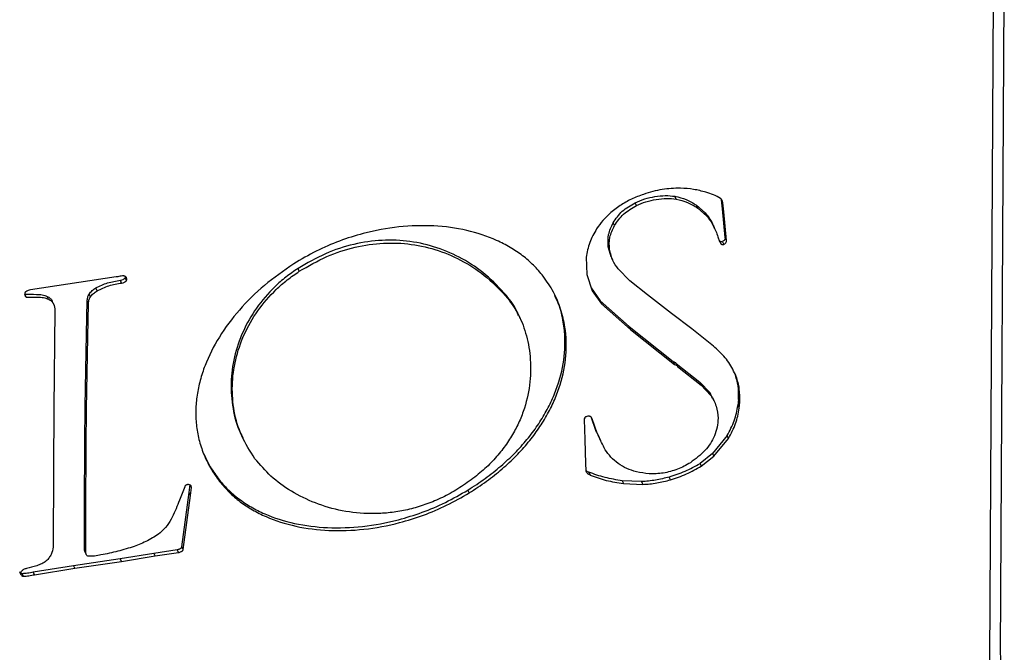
# Model space of a CAD drawing. Header units: millimetres. Extents: x 224 to 956, y 38 to 794.
# Tile 67 of 131: x 327 to 347, y 616 to 629. Entities that reach past the tile are written whole.
import ezdxf

# ---------------------------------------------------------------- set-up
doc = ezdxf.new("R2010")
doc.units = ezdxf.units.MM

msp = doc.modelspace()

# ---------------------------------------------------------------- linework, layer by layer
at = {"color": 179, "linetype": 'Continuous', "lineweight": 25}
for p, q in [((346.402, 629.097), (346.327, 615.749)), ((346.549, 615.908), (346.624, 629.256)), ((340.008, 625.046), (339.982, 625.104)), ((338.878, 624.917), (338.688, 624.776)), ((339.208, 624.916), (339.182, 624.973)), ((340.418, 624.922), (340.596, 624.768)), ((340.444, 624.865), (340.418, 624.922)), ((340.923, 625.031), (340.919, 625.045)), ((340.944, 624.849), (340.923, 625.031)), ((340.949, 624.973), (340.923, 625.031)), ((340.97, 624.792), (340.949, 624.973)), ((340.444, 624.865), (340.622, 624.711)), ((340.622, 624.711), (340.596, 624.768)), ((340.999, 624.27), (340.944, 624.849)), ((340.97, 624.792), (340.944, 624.849)), ((341.025, 624.213), (340.97, 624.792)), ((338.763, 624.513), (338.737, 624.57)), ((340.784, 624.454), (340.758, 624.512)), ((340.886, 624.199), (340.912, 624.142)), ((340.94, 624.188), (340.966, 624.131)), ((341.025, 624.213), (340.999, 624.27)), ((338.664, 624.028), (338.638, 624.085)), ((338.7, 623.885), (338.646, 624.065)), ((338.672, 624.008), (338.646, 624.065)), ((338.194, 623.874), (338.209, 623.529)), ((338.698, 623.884), (338.723, 623.827)), ((332.411, 623.591), (332.385, 623.648)), ((338.209, 623.529), (338.318, 623.198)), ((339.074, 623.397), (338.838, 623.637)), ((328.719, 623.476), (326.988, 623.214)), ((328.829, 623.354), (328.804, 623.411)), ((328.926, 623.404), (328.9, 623.461)), ((339.432, 623.116), (339.074, 623.397)), ((326.903, 623.072), (326.877, 623.129)), ((328.199, 623.076), (328.173, 623.133)), ((328.335, 623.199), (328.309, 623.256)), ((338.292, 623.255), (338.476, 622.992)), ((338.318, 623.198), (338.502, 622.935)), ((339.917, 622.742), (339.432, 623.116)), ((327.353, 623.028), (327.327, 623.085)), ((327.454, 622.932), (327.428, 622.989)), ((328.12, 622.329), (328.134, 622.992)), ((328.16, 622.935), (328.134, 622.992)), ((328.146, 622.271), (328.16, 622.935)), ((336.586, 623.104), (336.611, 623.047)), ((339.063, 622.477), (338.476, 622.992)), ((338.476, 622.992), (338.502, 622.935)), ((338.502, 622.935), (339.089, 622.419)), ((327.485, 622.799), (327.459, 620.836)), ((340.321, 622.429), (339.917, 622.742)), ((336.865, 622.637), (336.84, 622.694)), ((328.093, 620.865), (328.12, 622.329)), ((328.146, 622.271), (328.12, 622.329)), ((339.063, 622.477), (339.951, 621.771)), ((339.089, 622.419), (339.063, 622.477)), ((339.089, 622.419), (339.977, 621.714)), ((328.119, 620.808), (328.146, 622.271)), ((339.977, 621.714), (339.951, 621.771)), ((340.025, 621.688), (339.999, 621.745)), ((340.009, 621.731), (340.487, 621.352)), ((340.035, 621.674), (340.513, 621.295)), ((341.22, 621.471), (341.194, 621.528)), ((340.487, 621.352), (340.684, 621.144)), ((340.513, 621.295), (340.487, 621.352)), ((340.513, 621.295), (340.71, 621.087)), ((340.684, 621.144), (340.737, 621.033)), ((340.71, 621.087), (340.684, 621.144)), ((340.773, 620.981), (340.747, 621.038)), ((341.267, 621.012), (341.254, 620.885)), ((341.293, 620.954), (341.267, 621.012)), ((341.28, 620.828), (341.293, 620.954)), ((327.459, 620.836), (327.455, 619.608)), ((328.086, 620.139), (328.093, 620.865)), ((328.119, 620.808), (328.093, 620.865)), ((328.112, 620.082), (328.119, 620.808)), ((341.254, 620.885), (341.28, 620.828)), ((338.151, 620.6), (338.166, 620.199)), ((338.32, 620.598), (338.301, 620.639)), ((328.079, 618.839), (328.086, 620.139)), ((328.112, 620.082), (328.086, 620.139)), ((331.243, 620.291), (331.269, 620.234)), ((338.166, 620.199), (338.183, 619.706)), ((338.455, 620.237), (338.48, 620.179)), ((341.036, 620.279), (340.743, 619.918)), ((340.769, 619.861), (341.062, 620.222)), ((341.062, 620.222), (341.036, 620.279)), ((328.105, 618.782), (328.112, 620.082)), ((340.743, 619.918), (340.489, 619.716)), ((340.515, 619.659), (340.769, 619.861)), ((340.743, 619.918), (340.769, 619.861)), ((327.455, 619.608), (327.448, 618.029)), ((338.183, 619.706), (338.185, 619.578)), ((338.249, 619.539), (338.275, 619.482)), ((340.489, 619.716), (340.515, 619.659)), ((330.804, 619.353), (330.778, 619.41)), ((339.312, 619.35), (338.92, 619.367)), ((338.92, 619.367), (338.946, 619.309)), ((339.312, 619.35), (339.338, 619.293)), ((339.895, 619.385), (339.869, 619.443)), ((330.1, 619.248), (329.995, 618.975)), ((330.191, 619.129), (330.212, 619.291)), ((330.217, 619.072), (330.238, 619.234)), ((330.238, 619.234), (330.221, 619.271)), ((330.238, 619.234), (330.228, 619.264)), ((335.809, 619.179), (335.835, 619.122)), ((338.946, 619.309), (339.338, 619.293)), ((330.045, 618.036), (330.191, 619.129)), ((330.071, 617.979), (330.217, 619.072)), ((330.217, 619.072), (330.191, 619.129)), ((328.08, 618.076), (328.079, 618.839)), ((328.105, 618.782), (328.079, 618.839)), ((328.106, 618.019), (328.105, 618.782)), ((328.106, 618.019), (328.08, 618.076)), ((329.479, 617.908), (329.946, 617.978)), ((329.972, 617.921), (329.946, 617.978)), ((330.071, 617.979), (330.045, 618.036)), ((327.858, 617.66), (328.798, 617.799)), ((328.089, 617.937), (328.115, 617.88)), ((328.798, 617.799), (329.479, 617.908)), ((328.824, 617.742), (328.798, 617.799)), ((328.824, 617.742), (329.505, 617.851)), ((329.505, 617.851), (329.479, 617.908)), ((329.505, 617.851), (329.972, 617.921)), ((327.045, 617.53), (327.858, 617.66)), ((327.071, 617.473), (327.884, 617.602)), ((327.884, 617.602), (327.858, 617.66)), ((327.884, 617.602), (328.824, 617.742)), ((326.799, 617.477), (326.773, 617.534)), ((326.847, 617.442), (326.821, 617.499)), ((327.071, 617.473), (327.045, 617.53))]:
    msp.add_line(p, q, dxfattribs=at)
for points, knots in [([(339.351, 625.142), (339.268, 625.112), (339.103, 625.052), (338.953, 624.962), (338.878, 624.917)], [0, 0, 0, 0, 0.499995, 1, 1, 1, 1]), ([(339.182, 624.973), (339.245, 625), (339.375, 625.056), (339.581, 625.101), (339.788, 625.124), (339.918, 625.11), (339.982, 625.104)], [0, 0, 0, 0, 0.243711, 0.499378, 0.755273, 1, 1, 1, 1]), ([(340.097, 625.266), (339.973, 625.263), (339.723, 625.257), (339.475, 625.181), (339.351, 625.142)], [0, 0, 0, 0, 0.4999999, 1, 1, 1, 1]), ([(339.982, 625.104), (340.061, 625.084), (340.222, 625.045), (340.352, 624.964), (340.418, 624.922)], [0, 0, 0, 0, 0.48807, 1, 1, 1, 1]), ([(340.607, 625.186), (340.526, 625.207), (340.362, 625.25), (340.186, 625.261), (340.097, 625.266)], [0, 0, 0, 0, 0.500001, 1, 1, 1, 1]), ([(340.901, 625.06), (340.855, 625.086), (340.765, 625.139), (340.66, 625.17), (340.607, 625.186)], [0, 0, 0, 0, 0.504128, 1, 1, 1, 1]), ([(338.737, 624.57), (338.793, 624.651), (338.905, 624.814), (339.089, 624.92), (339.182, 624.973)], [0, 0, 0, 0, 0.500001, 1, 1, 1, 1]), ([(338.763, 624.513), (338.819, 624.594), (338.931, 624.756), (339.115, 624.863), (339.208, 624.916)], [0, 0, 0, 0, 0.500002, 1, 1, 1, 1]), ([(339.208, 624.916), (339.271, 624.943), (339.401, 624.999), (339.607, 625.044), (339.814, 625.066), (339.944, 625.053), (340.008, 625.046)], [0, 0, 0, 0, 0.243715, 0.49938, 0.755276, 1, 1, 1, 1]), ([(340.008, 625.046), (340.087, 625.027), (340.247, 624.988), (340.378, 624.907), (340.444, 624.865)], [0, 0, 0, 0, 0.488073, 1, 1, 1, 1]), ([(340.949, 624.973), (340.945, 624.99), (340.94, 625.014), (340.923, 625.044), (340.908, 625.055), (340.901, 625.06)], [0, 0, 0, 0, 0.493795, 0.739901, 1, 1, 1, 1]), ([(338.688, 624.776), (338.634, 624.724), (338.528, 624.622), (338.446, 624.506), (338.405, 624.449)], [0, 0, 0, 0, 0.50449, 1, 1, 1, 1]), ([(340.596, 624.768), (340.647, 624.703), (340.711, 624.623), (340.748, 624.529), (340.755, 624.51)], [0, 0, 0, 0, 0.801273, 1, 1, 1, 1]), ([(340.622, 624.711), (340.671, 624.645), (340.768, 624.515), (340.823, 624.362), (340.85, 624.287)], [0, 0, 0, 0, 0.5021988, 1, 1, 1, 1]), ([(337.328, 623.492), (337.265, 623.567), (337.141, 623.716), (336.916, 623.909), (336.666, 624.077), (336.302, 624.265), (335.793, 624.433), (335.124, 624.524), (334.417, 624.503), (333.774, 624.385), (333.216, 624.207), (332.743, 624.005), (332.447, 623.83), (332.298, 623.741)], [0, 0, 0, 0, 0.062351, 0.124007, 0.185267, 0.246361, 0.36853, 0.491475, 0.615556, 0.741091, 0.825955, 0.912087, 1, 1, 1, 1]), ([(338.638, 624.085), (338.634, 624.168), (338.626, 624.329), (338.7, 624.491), (338.737, 624.57)], [0, 0, 0, 0, 0.5111, 1, 1, 1, 1]), ([(338.664, 624.028), (338.66, 624.111), (338.652, 624.272), (338.726, 624.434), (338.763, 624.513)], [0, 0, 0, 0, 0.511098, 1, 1, 1, 1]), ([(338.405, 624.449), (338.353, 624.356), (338.246, 624.169), (338.212, 623.973), (338.194, 623.874)], [0, 0, 0, 0, 0.495518, 1, 1, 1, 1]), ([(336.586, 623.104), (336.452, 623.248), (336.194, 623.526), (335.717, 623.849), (335.203, 624.078), (334.655, 624.207), (334.085, 624.232), (333.505, 624.15), (332.922, 623.961), (332.567, 623.754), (332.385, 623.648)], [0, 0, 0, 0, 0.144128, 0.279182, 0.406395, 0.527349, 0.644136, 0.759493, 0.876812, 1, 1, 1, 1]), ([(332.411, 623.591), (332.593, 623.697), (332.948, 623.904), (333.531, 624.092), (334.111, 624.175), (334.681, 624.15), (335.229, 624.021), (335.743, 623.791), (336.22, 623.469), (336.478, 623.191), (336.611, 623.047)], [0, 0, 0, 0, 0.123188, 0.240507, 0.355863, 0.47265, 0.593604, 0.720818, 0.855871, 1, 1, 1, 1]), ([(340.85, 624.287), (340.857, 624.261), (340.872, 624.21), (340.899, 624.165), (340.912, 624.142)], [0, 0, 0, 0, 0.504698, 1, 1, 1, 1]), ([(340.94, 624.188), (340.935, 624.187), (340.925, 624.185), (340.91, 624.187), (340.897, 624.191), (340.89, 624.197), (340.886, 624.199)], [0, 0, 0, 0, 0.249977, 0.500029, 0.750017, 1, 1, 1, 1]), ([(340.912, 624.142), (340.916, 624.139), (340.923, 624.134), (340.936, 624.13), (340.951, 624.128), (340.961, 624.13), (340.966, 624.131)], [0, 0, 0, 0, 0.250013, 0.49999, 0.749975, 1, 1, 1, 1]), ([(340.999, 624.27), (340.998, 624.263), (340.996, 624.247), (340.983, 624.224), (340.965, 624.203), (340.948, 624.193), (340.94, 624.188)], [0, 0, 0, 0, 0.25001, 0.500006, 0.750004, 1, 1, 1, 1]), ([(340.966, 624.131), (340.974, 624.136), (340.991, 624.146), (341.009, 624.167), (341.022, 624.19), (341.024, 624.205), (341.025, 624.213)], [0, 0, 0, 0, 0.250005, 0.499999, 0.750013, 1, 1, 1, 1]), ([(338.646, 624.065), (338.646, 624.066), (338.646, 624.067), (338.646, 624.069), (338.644, 624.072), (338.64, 624.075), (338.637, 624.077), (338.635, 624.078), (338.635, 624.079), (338.635, 624.081), (338.636, 624.083), (338.637, 624.084), (338.638, 624.085)], [0, 0, 0, 0, 0.074817, 0.143078, 0.27321, 0.533822, 0.650148, 0.701382, 0.748931, 0.796431, 0.849894, 1, 1, 1, 1]), ([(338.672, 624.008), (338.672, 624.008), (338.672, 624.01), (338.672, 624.012), (338.67, 624.015), (338.665, 624.018), (338.662, 624.02), (338.661, 624.022), (338.661, 624.023), (338.662, 624.026), (338.663, 624.027), (338.664, 624.028)], [0, 0, 0, 0, 0.07475, 0.143178, 0.273373, 0.53407, 0.701201, 0.748873, 0.796404, 0.849917, 1, 1, 1, 1]), ([(338.838, 623.637), (338.799, 623.693), (338.719, 623.806), (338.688, 623.94), (338.672, 624.008)], [0, 0, 0, 0, 0.498089, 1, 1, 1, 1]), ([(332.298, 623.741), (332.096, 623.601), (331.694, 623.323), (331.19, 622.819), (330.781, 622.273), (330.536, 621.787), (330.407, 621.392), (330.344, 621.092), (330.318, 620.792), (330.33, 620.493), (330.382, 620.196), (330.477, 619.905), (330.615, 619.619), (330.74, 619.443), (330.804, 619.353)], [0, 0, 0, 0, 0.123914, 0.246571, 0.368086, 0.488852, 0.549311, 0.610032, 0.671287, 0.733418, 0.796841, 0.862041, 0.929562, 1, 1, 1, 1]), ([(332.385, 623.648), (332.302, 623.591), (332.137, 623.478), (331.843, 623.219), (331.53, 622.855), (331.256, 622.372), (331.085, 621.862), (331.015, 621.337), (331.064, 620.822), (331.145, 620.467), (331.24, 620.305), (331.247, 620.293)], [0, 0, 0, 0, 0.068435, 0.136197, 0.271321, 0.408217, 0.548115, 0.691349, 0.837856, 0.987618, 1, 1, 1, 1]), ([(331.516, 619.812), (331.42, 619.962), (331.23, 620.258), (331.084, 620.762), (331.042, 621.281), (331.11, 621.804), (331.282, 622.315), (331.556, 622.798), (331.869, 623.162), (332.163, 623.421), (332.328, 623.534), (332.411, 623.591)], [0, 0, 0, 0, 0.134483, 0.265729, 0.394123, 0.519649, 0.642251, 0.762222, 0.880641, 0.940026, 1, 1, 1, 1]), ([(328.309, 623.256), (328.387, 623.293), (328.546, 623.369), (328.717, 623.397), (328.804, 623.411)], [0, 0, 0, 0, 0.491606, 1, 1, 1, 1]), ([(328.335, 623.199), (328.413, 623.236), (328.572, 623.312), (328.743, 623.34), (328.829, 623.354)], [0, 0, 0, 0, 0.491602, 1, 1, 1, 1]), ([(328.75, 623.482), (328.747, 623.482), (328.742, 623.481), (328.735, 623.479), (328.728, 623.477), (328.723, 623.476), (328.719, 623.476)], [0, 0, 0, 0, 0.319621, 0.487939, 0.661976, 1, 1, 1, 1]), ([(328.924, 623.467), (328.92, 623.473), (328.911, 623.483), (328.891, 623.493), (328.87, 623.497), (328.822, 623.496), (328.782, 623.488), (328.75, 623.482)], [0, 0, 0, 0, 0.136386, 0.2586281, 0.3783879, 0.501427, 1, 1, 1, 1]), ([(328.804, 623.411), (328.822, 623.415), (328.849, 623.421), (328.878, 623.437), (328.892, 623.45), (328.897, 623.457), (328.9, 623.461)], [0, 0, 0, 0, 0.493185, 0.732751, 0.859742, 1, 1, 1, 1]), ([(328.829, 623.354), (328.848, 623.358), (328.875, 623.364), (328.904, 623.38), (328.918, 623.392), (328.923, 623.4), (328.926, 623.404)], [0, 0, 0, 0, 0.49318, 0.732762, 0.859753, 1, 1, 1, 1]), ([(328.9, 623.461), (328.903, 623.467), (328.906, 623.475), (328.906, 623.482), (328.906, 623.484)], [0, 0, 0, 0, 0.704022, 1, 1, 1, 1]), ([(328.926, 623.404), (328.928, 623.41), (328.933, 623.421), (328.933, 623.443), (328.928, 623.457), (328.924, 623.467)], [0, 0, 0, 0, 0.247983, 0.502128, 1, 1, 1, 1]), ([(335.835, 619.122), (335.953, 619.199), (336.186, 619.349), (336.501, 619.601), (336.783, 619.864), (337.03, 620.138), (337.243, 620.421), (337.421, 620.711), (337.564, 621.005), (337.709, 621.398), (337.807, 621.893), (337.79, 622.407), (337.688, 622.832), (337.544, 623.18), (337.4, 623.388), (337.328, 623.492)], [0, 0, 0, 0, 0.071154, 0.139743, 0.206198, 0.270913, 0.334231, 0.396454, 0.457837, 0.518597, 0.638801, 0.758382, 0.838318, 0.918732, 1, 1, 1, 1]), ([(326.898, 623.179), (326.894, 623.176), (326.886, 623.168), (326.876, 623.149), (326.873, 623.124), (326.877, 623.099), (326.889, 623.081), (326.898, 623.075), (326.903, 623.072)], [0, 0, 0, 0, 0.115198, 0.23029, 0.468558, 0.72928, 0.861037, 1, 1, 1, 1]), ([(326.877, 623.129), (326.955, 623.128), (327.071, 623.126), (327.228, 623.125), (327.294, 623.098), (327.327, 623.085)], [0, 0, 0, 0, 0.501464, 0.750927, 1, 1, 1, 1]), ([(326.988, 623.214), (326.972, 623.21), (326.941, 623.203), (326.913, 623.187), (326.898, 623.179)], [0, 0, 0, 0, 0.500004, 1, 1, 1, 1]), ([(328.134, 622.992), (328.136, 623.016), (328.14, 623.064), (328.162, 623.11), (328.173, 623.133)], [0, 0, 0, 0, 0.509461, 1, 1, 1, 1]), ([(328.173, 623.133), (328.192, 623.158), (328.23, 623.204), (328.283, 623.239), (328.309, 623.256)], [0, 0, 0, 0, 0.516153, 1, 1, 1, 1]), ([(328.199, 623.076), (328.218, 623.1), (328.256, 623.147), (328.309, 623.182), (328.335, 623.199)], [0, 0, 0, 0, 0.516146, 1, 1, 1, 1]), ([(326.903, 623.072), (326.98, 623.071), (327.096, 623.069), (327.254, 623.068), (327.32, 623.041), (327.353, 623.028)], [0, 0, 0, 0, 0.501464, 0.750923, 1, 1, 1, 1]), ([(327.327, 623.085), (327.349, 623.073), (327.392, 623.049), (327.422, 623.011), (327.428, 622.99), (327.428, 622.989)], [0, 0, 0, 0, 0.5097835, 0.9941689, 1, 1, 1, 1]), ([(327.353, 623.028), (327.376, 623.016), (327.42, 622.993), (327.469, 622.913), (327.478, 622.845), (327.485, 622.799)], [0, 0, 0, 0, 0.2560155, 0.4992889, 1, 1, 1, 1]), ([(328.16, 622.935), (328.162, 622.959), (328.165, 623.007), (328.188, 623.053), (328.199, 623.076)], [0, 0, 0, 0, 0.50947, 1, 1, 1, 1]), ([(336.611, 623.047), (336.69, 622.937), (336.856, 622.704), (337.004, 622.283), (337.084, 621.809), (337.069, 621.294), (336.966, 620.85), (336.82, 620.495), (336.676, 620.232), (336.497, 619.975), (336.278, 619.726), (336.021, 619.488), (335.823, 619.348), (335.721, 619.276)], [0, 0, 0, 0, 0.101831, 0.215064, 0.33611, 0.46173, 0.589758, 0.654576, 0.72009, 0.786693, 0.854982, 0.925756, 1, 1, 1, 1]), ([(335.809, 619.179), (335.928, 619.256), (336.16, 619.406), (336.475, 619.658), (336.757, 619.921), (337.004, 620.196), (337.217, 620.479), (337.395, 620.768), (337.538, 621.062), (337.683, 621.455), (337.782, 621.95), (337.762, 622.463), (337.678, 622.848), (337.593, 623.034), (337.559, 623.107)], [0, 0, 0, 0, 0.079958, 0.157033, 0.231712, 0.304434, 0.375587, 0.445509, 0.514487, 0.582765, 0.717843, 0.852221, 0.942047, 1, 1, 1, 1]), ([(336.833, 622.691), (336.824, 622.716), (336.771, 622.868), (336.67, 622.997), (336.586, 623.104)], [0, 0, 0, 0, 0.164835, 1, 1, 1, 1]), ([(341.22, 621.471), (341.174, 621.567), (341.082, 621.76), (340.855, 622.001), (340.596, 622.22), (340.413, 622.359), (340.321, 622.429)], [0, 0, 0, 0, 0.24516, 0.492809, 0.745399, 1, 1, 1, 1]), ([(339.951, 621.771), (339.962, 621.765), (339.979, 621.757), (339.994, 621.748), (339.999, 621.745)], [0, 0, 0, 0, 0.701745, 1, 1, 1, 1]), ([(339.977, 621.714), (339.988, 621.708), (340.004, 621.699), (340.024, 621.689), (340.032, 621.681), (340.034, 621.676), (340.035, 621.674)], [0, 0, 0, 0, 0.5190969, 0.7601188, 0.8775439, 1, 1, 1, 1]), ([(341.267, 621.012), (341.267, 621.102), (341.269, 621.281), (341.219, 621.446), (341.194, 621.528)], [0, 0, 0, 0, 0.505973, 1, 1, 1, 1]), ([(341.293, 620.954), (341.293, 621.045), (341.294, 621.223), (341.245, 621.389), (341.22, 621.471)], [0, 0, 0, 0, 0.505971, 1, 1, 1, 1]), ([(340.71, 621.087), (340.749, 621.018), (340.829, 620.876), (340.845, 620.711), (340.853, 620.627)], [0, 0, 0, 0, 0.4888682, 1, 1, 1, 1]), ([(341.036, 620.279), (341.089, 620.378), (341.197, 620.576), (341.235, 620.782), (341.254, 620.885)], [0, 0, 0, 0, 0.495996, 1, 1, 1, 1]), ([(341.062, 620.222), (341.115, 620.32), (341.223, 620.519), (341.261, 620.724), (341.28, 620.828)], [0, 0, 0, 0, 0.495996, 1, 1, 1, 1]), ([(338.191, 620.659), (338.185, 620.656), (338.174, 620.649), (338.159, 620.628), (338.155, 620.611), (338.151, 620.6)], [0, 0, 0, 0, 0.2442139, 0.4892605, 1, 1, 1, 1]), ([(338.262, 620.668), (338.259, 620.669), (338.254, 620.671), (338.243, 620.673), (338.221, 620.67), (338.203, 620.664), (338.191, 620.659)], [0, 0, 0, 0, 0.121089, 0.238673, 0.479912, 1, 1, 1, 1]), ([(338.32, 620.598), (338.315, 620.612), (338.307, 620.634), (338.29, 620.655), (338.275, 620.664), (338.266, 620.667), (338.262, 620.668)], [0, 0, 0, 0, 0.4902911, 0.7377279, 0.8646854, 1, 1, 1, 1]), ([(338.461, 620.239), (338.443, 620.274), (338.375, 620.408), (338.329, 620.55), (338.294, 620.655)], [0, 0, 0, 0, 0.263417, 1, 1, 1, 1]), ([(338.578, 619.994), (338.528, 620.091), (338.427, 620.285), (338.356, 620.493), (338.32, 620.598)], [0, 0, 0, 0, 0.4981117, 1, 1, 1, 1]), ([(340.853, 620.627), (340.85, 620.567), (340.844, 620.449), (340.8, 620.33), (340.778, 620.272)], [0, 0, 0, 0, 0.509998, 1, 1, 1, 1]), ([(340.778, 620.272), (340.754, 620.221), (340.707, 620.116), (340.552, 619.924), (340.398, 619.808), (340.296, 619.73)], [0, 0, 0, 0, 0.2471454, 0.5008828, 1, 1, 1, 1]), ([(339.207, 619.549), (339.141, 619.568), (339.006, 619.606), (338.836, 619.713), (338.688, 619.84), (338.615, 619.943), (338.578, 619.994)], [0, 0, 0, 0, 0.242157, 0.494699, 0.750558, 1, 1, 1, 1]), ([(330.497, 619.884), (330.528, 619.817), (330.604, 619.65), (330.713, 619.5), (330.778, 619.41)], [0, 0, 0, 0, 0.4027607, 1, 1, 1, 1]), ([(335.721, 619.276), (335.62, 619.212), (335.421, 619.087), (335.105, 618.941), (334.791, 618.83), (334.477, 618.754), (334.167, 618.712), (333.761, 618.696), (333.269, 618.747), (332.726, 618.906), (332.244, 619.145), (331.828, 619.443), (331.619, 619.691), (331.516, 619.812)], [0, 0, 0, 0, 0.0705301, 0.1376921, 0.2024446, 0.2656167, 0.3278795, 0.3897344, 0.513245, 0.6373046, 0.7611032, 0.8827708, 1, 1, 1, 1]), ([(338.185, 619.578), (338.188, 619.567), (338.193, 619.545), (338.222, 619.51), (338.254, 619.493), (338.275, 619.482)], [0, 0, 0, 0, 0.254135, 0.50259, 1, 1, 1, 1]), ([(338.186, 619.582), (338.188, 619.58), (338.202, 619.561), (338.227, 619.55), (338.249, 619.539)], [0, 0, 0, 0, 0.085897, 1, 1, 1, 1]), ([(338.92, 619.367), (338.803, 619.386), (338.569, 619.423), (338.356, 619.501), (338.249, 619.539)], [0, 0, 0, 0, 0.499999, 1, 1, 1, 1]), ([(339.747, 619.521), (339.652, 619.513), (339.464, 619.496), (339.292, 619.531), (339.207, 619.549)], [0, 0, 0, 0, 0.506758, 1, 1, 1, 1]), ([(340.296, 619.73), (340.21, 619.682), (340.037, 619.584), (339.844, 619.542), (339.747, 619.521)], [0, 0, 0, 0, 0.494352, 1, 1, 1, 1]), ([(339.869, 619.443), (339.977, 619.479), (340.192, 619.551), (340.391, 619.661), (340.489, 619.716)], [0, 0, 0, 0, 0.502962, 1, 1, 1, 1]), ([(339.895, 619.385), (340.003, 619.422), (340.218, 619.494), (340.417, 619.604), (340.515, 619.659)], [0, 0, 0, 0, 0.502956, 1, 1, 1, 1]), ([(330.778, 619.41), (330.84, 619.336), (330.963, 619.189), (331.188, 618.999), (331.437, 618.834), (331.801, 618.651), (332.31, 618.49), (332.98, 618.405), (333.688, 618.43), (334.332, 618.549), (334.89, 618.724), (335.363, 618.922), (335.66, 619.093), (335.809, 619.179)], [0, 0, 0, 0, 0.061954, 0.123203, 0.184095, 0.244895, 0.36679, 0.489928, 0.614583, 0.740835, 0.826076, 0.912345, 1, 1, 1, 1]), ([(330.804, 619.353), (330.866, 619.279), (330.989, 619.132), (331.214, 618.942), (331.463, 618.777), (331.827, 618.594), (332.336, 618.432), (333.006, 618.348), (333.714, 618.373), (334.358, 618.491), (334.916, 618.667), (335.389, 618.865), (335.686, 619.036), (335.835, 619.122)], [0, 0, 0, 0, 0.0619543, 0.1232036, 0.1840951, 0.2448956, 0.3667901, 0.4899281, 0.6145823, 0.7408349, 0.8260749, 0.9123446, 1, 1, 1, 1]), ([(338.275, 619.482), (338.382, 619.443), (338.595, 619.366), (338.829, 619.328), (338.946, 619.309)], [0, 0, 0, 0, 0.5000013, 1, 1, 1, 1]), ([(339.869, 619.443), (339.776, 619.419), (339.591, 619.372), (339.405, 619.357), (339.312, 619.35)], [0, 0, 0, 0, 0.500001, 1, 1, 1, 1]), ([(339.338, 619.293), (339.431, 619.3), (339.617, 619.315), (339.802, 619.362), (339.895, 619.385)], [0, 0, 0, 0, 0.500004, 1, 1, 1, 1]), ([(330.156, 619.291), (330.15, 619.289), (330.138, 619.286), (330.123, 619.276), (330.11, 619.263), (330.103, 619.253), (330.1, 619.248)], [0, 0, 0, 0, 0.24127, 0.484153, 0.737706, 1, 1, 1, 1]), ([(330.228, 619.264), (330.224, 619.268), (330.216, 619.277), (330.198, 619.286), (330.178, 619.291), (330.163, 619.291), (330.156, 619.291)], [0, 0, 0, 0, 0.249995, 0.499992, 0.749964, 1, 1, 1, 1]), ([(329.995, 618.975), (329.949, 618.861), (329.88, 618.689), (329.754, 618.462), (329.654, 618.364), (329.603, 618.314)], [0, 0, 0, 0, 0.494848, 0.7427515, 1, 1, 1, 1]), ([(329.603, 618.314), (329.521, 618.259), (329.358, 618.15), (329.173, 618.079), (329.082, 618.044)], [0, 0, 0, 0, 0.503542, 1, 1, 1, 1]), ([(327.448, 618.029), (327.438, 617.98), (327.424, 617.906), (327.368, 617.812), (327.329, 617.771), (327.309, 617.75)], [0, 0, 0, 0, 0.503203, 0.750121, 1, 1, 1, 1]), ([(328.09, 617.937), (328.088, 617.941), (328.082, 617.952), (328.079, 617.999), (328.08, 618.042), (328.08, 618.076)], [0, 0, 0, 0, 0.095993, 0.26589, 1, 1, 1, 1]), ([(328.163, 617.844), (328.153, 617.848), (328.136, 617.853), (328.118, 617.871), (328.109, 617.892), (328.104, 617.942), (328.105, 617.984), (328.106, 618.019)], [0, 0, 0, 0, 0.134888, 0.251649, 0.365601, 0.484826, 1, 1, 1, 1]), ([(329.082, 618.044), (328.972, 618.009), (328.75, 617.938), (328.525, 617.894), (328.411, 617.872)], [0, 0, 0, 0, 0.493456, 1, 1, 1, 1]), ([(329.946, 617.978), (329.966, 617.982), (329.991, 617.988), (330.018, 618.002), (330.03, 618.011), (330.04, 618.023), (330.043, 618.031), (330.045, 618.036)], [0, 0, 0, 0, 0.49702, 0.616602, 0.735786, 0.860613, 1, 1, 1, 1]), ([(329.972, 617.921), (329.992, 617.925), (330.017, 617.93), (330.044, 617.945), (330.056, 617.954), (330.065, 617.965), (330.069, 617.974), (330.071, 617.979)], [0, 0, 0, 0, 0.497005, 0.616589, 0.735775, 0.860579, 1, 1, 1, 1]), ([(328.411, 617.872), (328.369, 617.863), (328.285, 617.846), (328.203, 617.845), (328.163, 617.844)], [0, 0, 0, 0, 0.50468, 1, 1, 1, 1]), ([(326.909, 617.6), (326.89, 617.592), (326.862, 617.581), (326.826, 617.562), (326.813, 617.547), (326.807, 617.54)], [0, 0, 0, 0, 0.4982768, 0.7438, 1, 1, 1, 1]), ([(327.309, 617.75), (327.279, 617.73), (327.221, 617.69), (327.083, 617.641), (326.979, 617.616), (326.909, 617.6)], [0, 0, 0, 0, 0.25028, 0.495203, 1, 1, 1, 1]), ([(326.807, 617.54), (326.803, 617.535), (326.796, 617.525), (326.792, 617.502), (326.796, 617.487), (326.799, 617.477)], [0, 0, 0, 0, 0.246021, 0.4897, 1, 1, 1, 1]), ([(326.794, 617.51), (326.798, 617.507), (326.806, 617.502), (326.816, 617.5), (326.821, 617.499)], [0, 0, 0, 0, 0.485653, 1, 1, 1, 1]), ([(326.799, 617.477), (326.805, 617.469), (326.813, 617.456), (326.831, 617.445), (326.842, 617.443), (326.847, 617.442)], [0, 0, 0, 0, 0.520055, 0.766448, 1, 1, 1, 1]), ([(326.821, 617.499), (326.858, 617.502), (326.933, 617.507), (327.008, 617.522), (327.045, 617.53)], [0, 0, 0, 0, 0.4969938, 1, 1, 1, 1]), ([(326.847, 617.442), (326.884, 617.445), (326.959, 617.45), (327.034, 617.465), (327.071, 617.473)], [0, 0, 0, 0, 0.496993, 1, 1, 1, 1]), ([(346.561, 615.7), (346.558, 615.738), (346.551, 615.813), (346.55, 615.878), (346.549, 615.91)], [0, 0, 0, 0, 0.5016499, 1, 1, 1, 1])]:
    msp.add_open_spline(points, degree=3, knots=knots, dxfattribs=at)

doc.saveas('drawing.dxf')
